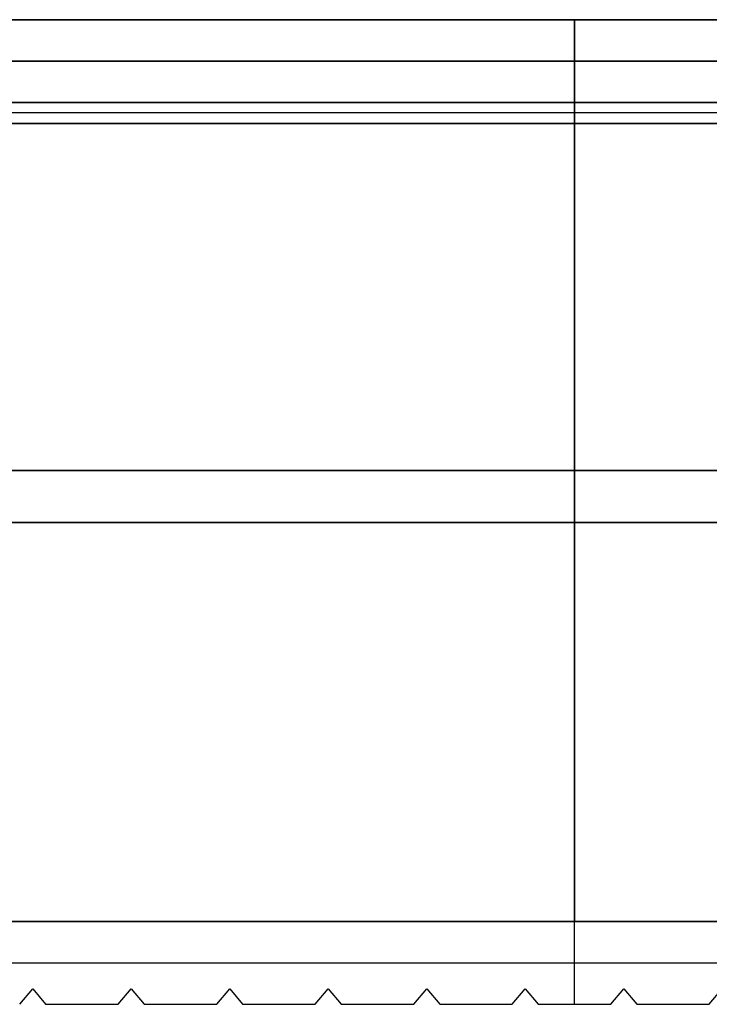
# Model space of a CAD drawing. Header units: millimetres. Extents: x 490 to 915, y -40 to 150.
# Tile 35 of 70: x 596 to 729, y -40 to 150. Entities that reach past the tile are written whole.
import ezdxf

# ---------------------------------------------------------------- set-up
doc = ezdxf.new("R2010")
doc.units = ezdxf.units.MM
doc.layers.add('Volume', color=7, linetype='Continuous', true_color=0x000000)

msp = doc.modelspace()

# ---------------------------------------------------------------- linework, layer by layer
at = {"layer": 'Volume'}
for p, q in [((506.14, 150, 214), (899.14, 150, 214)), ((899.14, 150, 230), (506.14, 150, 230)), ((506.14, 150, 222), (899.14, 150, 222)), ((506.14, 150, 300), (899.14, 150, 300)), ((506.14, 150, 230), (899.14, 150, 230)), ((506.14, 150, 265), (899.14, 150, 265)), ((506.14, 150, 160), (899.14, 150, 160)), ((506.14, 150, 214), (899.14, 150, 214)), ((506.14, 150, 187), (899.14, 150, 187)), ((506.14, 150, -530), (899.14, 150, -530)), ((899.14, 150, -514), (506.14, 150, -514)), ((506.14, 150, -522), (899.14, 150, -522)), ((702.64, 150, 230), (702.64, -24, 230)), ((702.64, 150, 214), (702.64, 150, 230)), ((702.64, 150, 214), (702.64, 134, 214)), ((702.64, 150, 300), (702.64, 150, 230)), ((702.64, 134, 300), (702.64, 150, 300)), ((702.64, 134, 230), (702.64, 150, 230)), ((702.64, 134, 176), (702.64, 150, 160)), ((702.64, 150, 160), (702.64, 150, 214)), ((702.64, 150, 214), (702.64, 134, 214)), ((702.64, 150, -530), (702.64, -24, -530)), ((702.64, 150, -530), (702.64, 150, -514)), ((702.64, 150, -514), (702.64, 134, -514)), ((899.14, 142, 300), (506.14, 142, 300)), ((899.14, 142, 230), (506.14, 142, 230)), ((506.14, 142, 168), (899.14, 142, 168)), ((506.14, 142, 214), (899.14, 142, 214)), ((502.14, 134, 218), (903.14, 134, 218)), ((502.14, 134, -518), (903.14, 134, -518)), ((502.14, 134, -150), (903.14, 134, -150)), ((899.14, 134, 214), (506.14, 134, 214)), ((506.14, 134, 218), (899.14, 134, 218)), ((899.14, 134, 300), (506.14, 134, 300)), ((899.14, 134, 230), (506.14, 134, 230)), ((899.14, 134, 265), (506.14, 134, 265)), ((506.14, 134, 176), (899.14, 134, 176)), ((506.14, 134, 214), (899.14, 134, 214)), ((506.14, 134, 195), (899.14, 134, 195)), ((506.14, 134, -514), (899.14, 134, -514)), ((506.14, 134, -518), (899.14, 134, -518)), ((702.64, 134, 218), (702.64, 134, 214)), ((702.64, 130, 218), (702.64, 134, 218)), ((702.64, 134, 300), (702.64, 134, 230)), ((702.64, 134, 214), (702.64, 134, 176)), ((702.64, 134, -514), (702.64, 134, -518)), ((702.64, 130, -518), (702.64, 134, -518)), ((702.64, 134, 218), (702.64, 134, -518)), ((702.64, 130, 218), (702.64, 134, 218)), ((702.64, 130, -518), (702.64, 134, -518)), ((903.14, 132, 218), (502.14, 132, 218)), ((903.14, 132, -518), (502.14, 132, -518)), ((899.14, 132, 218), (506.14, 132, 218)), ((899.14, 132, -518), (506.14, 132, -518)), ((903.14, 130, 218), (502.14, 130, 218)), ((903.14, 130, -518), (502.14, 130, -518)), ((903.14, 130, -150), (502.14, 130, -150)), ((506.14, 130, 214), (899.14, 130, 214)), ((899.14, 130, 218), (506.14, 130, 218)), ((506.14, 130, -16.03), (899.14, 130, -16.03)), ((899.14, 130, -32.03), (506.14, 130, -32.03)), ((899.14, 130, -24.03), (506.14, 130, -24.03)), ((899.14, 130, -514), (506.14, 130, -514)), ((899.14, 130, -518), (506.14, 130, -518)), ((506.14, 130, -265.03), (899.14, 130, -265.03)), ((899.14, 130, -281.03), (506.14, 130, -281.03)), ((899.14, 130, -273.03), (506.14, 130, -273.03)), ((702.64, 130, 214), (702.64, -24, 214)), ((702.64, 130, 218), (702.64, 130, 214)), ((702.64, -24, -16.03), (702.64, 130, -16.03)), ((702.64, -24, -32.03), (702.64, 130, -32.03)), ((702.64, 130, -32.03), (702.64, 130, -16.03)), ((702.64, 130, -514), (702.64, -24, -514)), ((702.64, 130, -514), (702.64, 130, -518)), ((702.64, 130, 218), (702.64, 130, -518)), ((702.64, -24, -265.03), (702.64, 130, -265.03)), ((702.64, -24, -281.03), (702.64, 130, -281.03)), ((702.64, 130, -281.03), (702.64, 130, -265.03)), ((506.14, 63, 214), (899.14, 63, 214)), ((899.14, 63, 230), (506.14, 63, 230)), ((506.14, 63, -530), (899.14, 63, -530)), ((899.14, 63, -514), (506.14, 63, -514)), ((506.14, 53, -16.03), (899.14, 53, -16.03)), ((899.14, 53, -32.03), (506.14, 53, -32.03)), ((506.14, 53, -265.03), (899.14, 53, -265.03)), ((899.14, 53, -281.03), (506.14, 53, -281.03)), ((506.14, -24, 214), (899.14, -24, 214)), ((899.14, -24, 230), (506.14, -24, 230)), ((506.14, -24, 222), (899.14, -24, 222)), ((506.14, -24, -16.03), (899.14, -24, -16.03)), ((899.14, -24, -32.03), (506.14, -24, -32.03)), ((899.14, -24, -24.03), (506.14, -24, -24.03)), ((506.14, -24, -530), (899.14, -24, -530)), ((899.14, -24, -514), (506.14, -24, -514)), ((506.14, -24, -522), (899.14, -24, -522)), ((506.14, -24, -265.03), (899.14, -24, -265.03)), ((899.14, -24, -281.03), (506.14, -24, -281.03)), ((899.14, -24, -273.03), (506.14, -24, -273.03)), ((899.14, -24, -550), (506.14, -24, -550)), ((899.14, -24, 230), (506.14, -24, 230)), ((899.14, -24, -160), (506.14, -24, -160)), ((702.64, -24, 214), (702.64, -24, 230)), ((702.64, -24, -32.03), (702.64, -24, -16.03)), ((702.64, -24, -530), (702.64, -24, -514)), ((702.64, -24, -281.03), (702.64, -24, -265.03)), ((702.64, -24, -550), (702.64, -24, 230)), ((702.64, -40, -550), (702.64, -24, -550)), ((702.64, -40, 230), (702.64, -24, 230)), ((506.14, -32, -550), (899.14, -32, -550)), ((506.14, -32, 230), (899.14, -32, 230)), ((595.64, -40, -550), (598.14, -37, -550)), ((595.64, -40, 230), (598.14, -37, 230)), ((595.64, -40), (598.14, -37)), ((598.14, -37, -550), (600.64, -40, -550)), ((598.14, -37, 230), (600.64, -40, 230)), ((598.14, -37, 230), (598.14, -37, -550)), ((598.14, -37), (600.64, -40)), ((614.64, -40, -550), (617.14, -37, -550)), ((614.64, -40, 230), (617.14, -37, 230)), ((614.64, -40), (617.14, -37)), ((617.14, -37, -550), (619.64, -40, -550)), ((617.14, -37, 230), (619.64, -40, 230)), ((617.14, -37, 230), (617.14, -37, -550)), ((617.14, -37), (619.64, -40)), ((633.64, -40, -550), (636.14, -37, -550)), ((633.64, -40, 230), (636.14, -37, 230)), ((633.64, -40), (636.14, -37)), ((636.14, -37, -550), (638.64, -40, -550)), ((636.14, -37, 230), (638.64, -40, 230)), ((636.14, -37, 230), (636.14, -37, -550)), ((636.14, -37), (638.64, -40)), ((652.64, -40, -550), (655.14, -37, -550)), ((652.64, -40, 230), (655.14, -37, 230)), ((652.64, -40), (655.14, -37)), ((655.14, -37, -550), (657.64, -40, -550)), ((655.14, -37, 230), (657.64, -40, 230)), ((655.14, -37, 230), (655.14, -37, -550)), ((655.14, -37), (657.64, -40)), ((671.64, -40, -550), (674.14, -37, -550)), ((671.64, -40, 230), (674.14, -37, 230)), ((671.64, -40), (674.14, -37)), ((674.14, -37, -550), (676.64, -40, -550)), ((674.14, -37, 230), (676.64, -40, 230)), ((674.14, -37, 230), (674.14, -37, -550)), ((674.14, -37), (676.64, -40)), ((690.64, -40, -550), (693.14, -37, -550)), ((690.64, -40, 230), (693.14, -37, 230)), ((690.64, -40), (693.14, -37)), ((693.14, -37, -550), (695.64, -40, -550)), ((693.14, -37, 230), (695.64, -40, 230)), ((693.14, -37, 230), (693.14, -37, -550)), ((693.14, -37), (695.64, -40)), ((709.64, -40, -550), (712.14, -37, -550)), ((709.64, -40, 230), (712.14, -37, 230)), ((709.64, -40), (712.14, -37)), ((712.14, -37, -550), (714.64, -40, -550)), ((712.14, -37, 230), (714.64, -40, 230)), ((712.14, -37, 230), (712.14, -37, -550)), ((712.14, -37), (714.64, -40)), ((728.64, -40, -550), (731.14, -37, -550)), ((728.64, -40, 230), (731.14, -37, 230)), ((728.64, -40), (731.14, -37)), ((596.89, -38.5, 230), (596.89, -38.5, -550)), ((599.39, -38.5, 230), (599.39, -38.5, -550)), ((615.89, -38.5, 230), (615.89, -38.5, -550)), ((618.39, -38.5, 230), (618.39, -38.5, -550)), ((634.89, -38.5, 230), (634.89, -38.5, -550)), ((637.39, -38.5, 230), (637.39, -38.5, -550)), ((653.89, -38.5, 230), (653.89, -38.5, -550)), ((656.39, -38.5, 230), (656.39, -38.5, -550)), ((672.89, -38.5, 230), (672.89, -38.5, -550)), ((675.39, -38.5, 230), (675.39, -38.5, -550)), ((691.89, -38.5, 230), (691.89, -38.5, -550)), ((694.39, -38.5, 230), (694.39, -38.5, -550)), ((710.89, -38.5, 230), (710.89, -38.5, -550)), ((713.39, -38.5, 230), (713.39, -38.5, -550)), ((600.64, -40, 230), (600.64, -40, -550)), ((600.64, -40, -550), (614.64, -40, -550)), ((600.64, -40, 230), (614.64, -40, 230)), ((600.64, -40, -160), (614.64, -40, -160)), ((614.64, -40, 230), (614.64, -40, -550)), ((619.64, -40, 230), (619.64, -40, -550)), ((619.64, -40, -550), (633.64, -40, -550)), ((619.64, -40, 230), (633.64, -40, 230)), ((619.64, -40, -160), (633.64, -40, -160)), ((633.64, -40, 230), (633.64, -40, -550)), ((638.64, -40, 230), (638.64, -40, -550)), ((638.64, -40, -550), (652.64, -40, -550)), ((638.64, -40, 230), (652.64, -40, 230)), ((638.64, -40, -160), (652.64, -40, -160)), ((652.64, -40, 230), (652.64, -40, -550)), ((657.64, -40, 230), (657.64, -40, -550)), ((657.64, -40, -550), (671.64, -40, -550)), ((657.64, -40, 230), (671.64, -40, 230)), ((657.64, -40, -160), (671.64, -40, -160)), ((671.64, -40, 230), (671.64, -40, -550)), ((676.64, -40, 230), (676.64, -40, -550)), ((676.64, -40, -550), (690.64, -40, -550)), ((676.64, -40, 230), (690.64, -40, 230)), ((676.64, -40, -160), (690.64, -40, -160)), ((690.64, -40, 230), (690.64, -40, -550)), ((695.64, -40, 230), (695.64, -40, -550)), ((695.64, -40, -550), (709.64, -40, -550)), ((695.64, -40, 230), (709.64, -40, 230)), ((695.64, -40, -160), (709.64, -40, -160)), ((702.64, -40, -550), (702.64, -40, 230)), ((709.64, -40, 230), (709.64, -40, -550)), ((714.64, -40, 230), (714.64, -40, -550)), ((714.64, -40, -550), (728.64, -40, -550)), ((714.64, -40, 230), (728.64, -40, 230)), ((714.64, -40, -160), (728.64, -40, -160)), ((728.64, -40, 230), (728.64, -40, -550))]:
    msp.add_line(p, q, dxfattribs=at)

doc.saveas('drawing.dxf')
